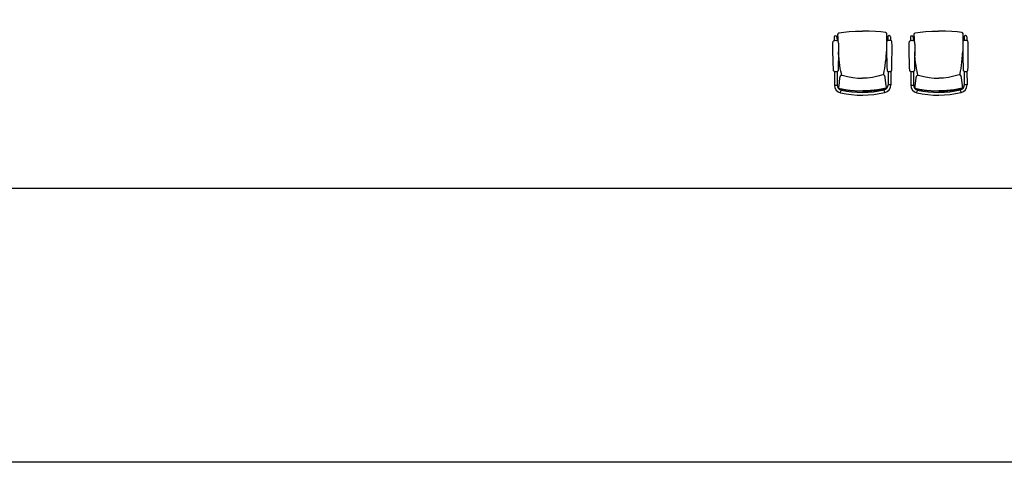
# Model space of a CAD drawing. Header units: millimetres. Extents: x 391350 to 515311, y -283575 to -199836.
# Tile 43 of 102: x 433854 to 443539, y -239526 to -235169. Entities that reach past the tile are written whole.
import ezdxf

# ---------------------------------------------------------------- set-up
doc = ezdxf.new("R2010")
doc.units = ezdxf.units.MM

msp = doc.modelspace()

# ---------------------------------------------------------------- linework, layer by layer
at = {"color": 0}
for p, q in [((441866.5, -235341.6, 0.3), (441866.7, -235377.1, 0.3)), ((441893.2, -235341.5, 0.3), (441893.4, -235376.9, 0.3)), ((441902.7, -235326.9, 0.3), (441902.7, -235322.5, 0.3)), ((441902.7, -235333.2, 0.3), (441902.7, -235326.9, 0.3)), ((441902.7, -235334.7, 0.3), (441902.7, -235327.4, 0.3)), ((441902.7, -235334.6, 0.3), (441902.7, -235333.2, 0.3)), ((441902.7, -235350.6, 0.3), (441902.7, -235334.6, 0.3)), ((441913.8, -235298.7, 0.3), (441913.8, -235298.7, 0.3)), ((442372.5, -235296.5, 0.3), (442372.5, -235296.5, 0.3)), ((442383.8, -235324.6, 0.3), (442383.7, -235320.2, 0.3)), ((442383.9, -235330.9, 0.3), (442383.8, -235324.6, 0.3)), ((442383.9, -235332.4, 0.3), (442383.8, -235325.1, 0.3)), ((442383.9, -235332.3, 0.3), (442383.9, -235330.9, 0.3)), ((442384, -235348.3, 0.3), (442383.9, -235332.3, 0.3)), ((442393.5, -235339.1, 0.3), (442393.6, -235374.5, 0.3)), ((442420.2, -235339, 0.3), (442420.3, -235374.4, 0.3)), ((442616.5, -235341.6, 0.3), (442616.7, -235377.1, 0.3)), ((442643.2, -235341.5, 0.3), (442643.4, -235376.9, 0.3)), ((442652.7, -235326.9, 0.3), (442652.7, -235322.5, 0.3)), ((442652.7, -235333.2, 0.3), (442652.7, -235326.9, 0.3)), ((442652.7, -235334.7, 0.3), (442652.7, -235327.4, 0.3)), ((442652.7, -235334.6, 0.3), (442652.7, -235333.2, 0.3)), ((442652.7, -235350.6, 0.3), (442652.7, -235334.6, 0.3)), ((442663.8, -235298.7, 0.3), (442663.8, -235298.7, 0.3)), ((443122.5, -235296.5, 0.3), (443122.5, -235296.5, 0.3)), ((443133.8, -235324.6, 0.3), (443133.7, -235320.2, 0.3)), ((443133.9, -235330.9, 0.3), (443133.8, -235324.6, 0.3)), ((443133.9, -235332.4, 0.3), (443133.8, -235325.1, 0.3)), ((443133.9, -235332.3, 0.3), (443133.9, -235330.9, 0.3)), ((443134, -235348.3, 0.3), (443133.9, -235332.3, 0.3)), ((443143.5, -235339.1, 0.3), (443143.6, -235374.5, 0.3)), ((443170.2, -235339, 0.3), (443170.3, -235374.4, 0.3)), ((441909.4, -235510, 0.3), (441907.7, -235485.1, 0.3)), ((442378.9, -235507.8, 0.3), (442380.3, -235482.8, 0.3)), ((442659.4, -235510, 0.3), (442657.7, -235485.1, 0.3)), ((443128.9, -235507.8, 0.3), (443130.3, -235482.8, 0.3)), ((441862.7, -235676.9, 0.3), (441862.7, -235676.9, 0.3)), ((441868.1, -235679.9, 0.3), (441868.7, -235813.5, 0.3)), ((441894.8, -235679.7, 0.3), (441894.9, -235711.6, 0.3)), ((441894.9, -235711.6, 0.3), (441895.4, -235813.4, 0.3)), ((441900.2, -235676.7, 0.3), (441900.2, -235676.7, 0.3)), ((441939.1, -235711.1, 0.3), (441939.2, -235711.8, 0.3)), ((441939.8, -235713.9, 0.3), (441939.2, -235711.8, 0.3)), ((441945.4, -235714.2, 0.3), (441945.4, -235714.2, 0.3)), ((442344.8, -235712.3, 0.3), (442344.8, -235712.3, 0.3)), ((442350.5, -235712, 0.3), (442351, -235709.9, 0.3)), ((442351.1, -235709.2, 0.3), (442351, -235709.9, 0.3)), ((442389.6, -235674.4, 0.3), (442389.6, -235674.4, 0.3)), ((442395.1, -235677.4, 0.3), (442395.2, -235709.2, 0.3)), ((442395.2, -235709.2, 0.3), (442395.7, -235811, 0.3)), ((442421.8, -235677.2, 0.3), (442422.4, -235810.9, 0.3)), ((442427.2, -235674.2, 0.3), (442427.2, -235674.2, 0.3)), ((442612.7, -235676.9, 0.3), (442612.7, -235676.9, 0.3)), ((442618.1, -235679.9, 0.3), (442618.7, -235813.5, 0.3)), ((442644.8, -235679.7, 0.3), (442644.9, -235711.6, 0.3)), ((442644.9, -235711.6, 0.3), (442645.4, -235813.4, 0.3)), ((442650.2, -235676.7, 0.3), (442650.2, -235676.7, 0.3)), ((442689.1, -235711.1, 0.3), (442689.2, -235711.8, 0.3)), ((442689.8, -235713.9, 0.3), (442689.2, -235711.8, 0.3)), ((442695.4, -235714.2, 0.3), (442695.4, -235714.2, 0.3)), ((443094.8, -235712.3, 0.3), (443094.8, -235712.3, 0.3)), ((443100.5, -235712, 0.3), (443101, -235709.9, 0.3)), ((443101.1, -235709.2, 0.3), (443101, -235709.9, 0.3)), ((443139.6, -235674.4, 0.3), (443139.6, -235674.4, 0.3)), ((443145.1, -235677.4, 0.3), (443145.2, -235709.2, 0.3)), ((443145.2, -235709.2, 0.3), (443145.7, -235811, 0.3)), ((443171.8, -235677.2, 0.3), (443172.4, -235810.9, 0.3)), ((443177.2, -235674.2, 0.3), (443177.2, -235674.2, 0.3)), ((441868.7, -235813.5, 0.3), (441895.4, -235813.4, 0.3)), ((442378.6, -235840.7, 0.3), (442378.9, -235831.7, 0.3)), ((442422.4, -235810.9, 0.3), (442395.7, -235811, 0.3)), ((442618.7, -235813.5, 0.3), (442645.4, -235813.4, 0.3)), ((443128.6, -235840.7, 0.3), (443128.9, -235831.7, 0.3)), ((443172.4, -235810.9, 0.3), (443145.7, -235811, 0.3)), ((441912.8, -235842.9, 0.3), (441912.4, -235833.9, 0.3)), ((441912.8, -235843.4, 0.3), (441912.8, -235842.9, 0.3)), ((441913.4, -235845.1, 0.3), (441912.8, -235843.4, 0.3)), ((441914.4, -235846.6, 0.3), (441913.4, -235845.1, 0.3)), ((441915.8, -235847.8, 0.3), (441914.4, -235846.6, 0.3)), ((441924.8, -235851.4, 0.3), (441924.8, -235851.4, 0.3)), ((441928.5, -235888, 0.3), (441934.4, -235861.9, 0.3)), ((442363.3, -235885.9, 0.3), (442357.2, -235859.9, 0.3)), ((442366.8, -235849.3, 0.3), (442366.8, -235849.3, 0.3)), ((442375.7, -235845.6, 0.3), (442377, -235844.4, 0.3)), ((442377, -235844.4, 0.3), (442378.1, -235842.9, 0.3)), ((442378.1, -235842.9, 0.3), (442378.6, -235841.1, 0.3)), ((442378.6, -235841.1, 0.3), (442378.6, -235840.7, 0.3)), ((442662.8, -235842.9, 0.3), (442662.4, -235833.9, 0.3)), ((442662.8, -235843.4, 0.3), (442662.8, -235842.9, 0.3)), ((442663.4, -235845.1, 0.3), (442662.8, -235843.4, 0.3)), ((442664.4, -235846.6, 0.3), (442663.4, -235845.1, 0.3)), ((442665.8, -235847.8, 0.3), (442664.4, -235846.6, 0.3)), ((442674.8, -235851.4, 0.3), (442674.8, -235851.4, 0.3)), ((442678.5, -235888, 0.3), (442684.4, -235861.9, 0.3)), ((443113.3, -235885.9, 0.3), (443107.2, -235859.9, 0.3)), ((443116.8, -235849.3, 0.3), (443116.8, -235849.3, 0.3)), ((443125.7, -235845.6, 0.3), (443127, -235844.4, 0.3)), ((443127, -235844.4, 0.3), (443128.1, -235842.9, 0.3)), ((443128.1, -235842.9, 0.3), (443128.6, -235841.1, 0.3)), ((443128.6, -235841.1, 0.3), (443128.6, -235840.7, 0.3)), ((445120, -236830.8), (432595.1, -236830.8))]:
    msp.add_line(p, q, dxfattribs=at)
msp.add_lwpolyline([(391350.4, -204650.4), (449972.7, -204650.4), (449972.7, -239525.6), (391350.4, -239525.6)], close=True, dxfattribs=at)
at = {"color": 0, "elevation": 0.3}
for points in [[(441902.7, -235322.5), (441902.8, -235320.7), (441902.8, -235319), (441902.8, -235317.4), (441902.8, -235315.9), (441902.9, -235314.5), (441902.9, -235313.2), (441903, -235311.9), (441903.1, -235310.8), (441903.3, -235309.5), (441903.6, -235308.2), (441904.1, -235306.7), (441904.7, -235305.3), (441905.6, -235303.9), (441906.7, -235302.6), (441908.1, -235301.3), (441909.6, -235300.3), (441911.4, -235299.4), (441913.4, -235298.8), (441913.8, -235298.7)], [(441913.8, -235298.7), (441961, -235291.7), (442014.6, -235286.7), (442074.8, -235283.2), (442143.1, -235281.7)], [(442372.5, -235296.5), (442325.2, -235290), (442271.6, -235285.4), (442211.3, -235282.6), (442143.1, -235281.7)], [(442383.7, -235320.2), (442383.7, -235318.4), (442383.7, -235316.7), (442383.6, -235315.1), (442383.6, -235313.6), (442383.5, -235312.2), (442383.5, -235310.9), (442383.4, -235309.7), (442383.3, -235308.5), (442383.1, -235307.2), (442382.8, -235305.9), (442382.3, -235304.5), (442381.6, -235303), (442380.7, -235301.7), (442379.6, -235300.3), (442378.2, -235299.1), (442376.6, -235298), (442374.8, -235297.2), (442372.8, -235296.6), (442372.5, -235296.5)], [(442652.7, -235322.5), (442652.8, -235320.7), (442652.8, -235319), (442652.8, -235317.4), (442652.8, -235315.9), (442652.9, -235314.5), (442652.9, -235313.2), (442653, -235311.9), (442653.1, -235310.8), (442653.3, -235309.5), (442653.6, -235308.2), (442654.1, -235306.7), (442654.7, -235305.3), (442655.6, -235303.9), (442656.7, -235302.6), (442658.1, -235301.3), (442659.6, -235300.3), (442661.4, -235299.4), (442663.4, -235298.8), (442663.8, -235298.7)], [(442663.8, -235298.7), (442711, -235291.7), (442764.6, -235286.7), (442824.8, -235283.2), (442893.1, -235281.7)], [(443122.5, -235296.5), (443075.2, -235290), (443021.6, -235285.4), (442961.3, -235282.6), (442893.1, -235281.7)], [(443133.7, -235320.2), (443133.7, -235318.4), (443133.7, -235316.7), (443133.6, -235315.1), (443133.6, -235313.6), (443133.5, -235312.2), (443133.5, -235310.9), (443133.4, -235309.7), (443133.3, -235308.5), (443133.1, -235307.2), (443132.8, -235305.9), (443132.3, -235304.5), (443131.6, -235303), (443130.7, -235301.7), (443129.6, -235300.3), (443128.2, -235299.1), (443126.6, -235298), (443124.8, -235297.2), (443122.8, -235296.6), (443122.5, -235296.5)], [(441858.3, -235668.8), (441857.4, -235638.4), (441856.5, -235610), (441855.7, -235583.8), (441855, -235559.6), (441854.5, -235537.1), (441854, -235516.1), (441853.5, -235496.3), (441853.2, -235477.7), (441852.9, -235460.2), (441852.6, -235443.6), (441852.5, -235428.2), (441852.7, -235414.6), (441853.2, -235403.2), (441854, -235394.1), (441855.2, -235386.9), (441857.1, -235381.3)], [(441903.2, -235381.8), (441903, -235373.1), (441902.7, -235350.6)], [(441902.9, -235381.1), (441904.9, -235386.6), (441906.2, -235393.8), (441907, -235402.9), (441907.6, -235414.3), (441907.9, -235427.9), (441908, -235443.3), (441907.9, -235459.8), (441907.8, -235477.4), (441907.6, -235496), (441907.4, -235515.8), (441907.1, -235536.8), (441906.7, -235559.3), (441906.3, -235583.5), (441905.7, -235609.7), (441905.1, -235638.1), (441904.5, -235668.6)], [(442384.1, -235378.8), (442382.2, -235384.4), (442381, -235391.6), (442380.2, -235400.7), (442379.7, -235412), (442379.5, -235425.7), (442379.6, -235441.1), (442379.8, -235457.6), (442380.2, -235475.2), (442380.5, -235493.7), (442381, -235513.5), (442381.5, -235534.5), (442382, -235557.1), (442382.7, -235581.3), (442383.5, -235607.4), (442384.4, -235635.9), (442385.3, -235666.3)], [(442383.9, -235379.5), (442384, -235370.8), (442384, -235348.3)], [(442431.5, -235666.1), (442432.1, -235635.7), (442432.7, -235607.2), (442433.2, -235581.1), (442433.7, -235556.9), (442434.1, -235534.4), (442434.4, -235513.3), (442434.6, -235493.6), (442434.8, -235475), (442434.9, -235457.4), (442435, -235440.8), (442434.9, -235425.5), (442434.6, -235411.8), (442434, -235400.4), (442433.2, -235391.4), (442431.9, -235384.1), (442429.9, -235378.6)], [(442608.3, -235668.8), (442607.4, -235638.4), (442606.5, -235610), (442605.7, -235583.8), (442605, -235559.6), (442604.5, -235537.1), (442604, -235516.1), (442603.5, -235496.3), (442603.2, -235477.7), (442602.9, -235460.2), (442602.6, -235443.6), (442602.5, -235428.2), (442602.7, -235414.6), (442603.2, -235403.2), (442604, -235394.1), (442605.2, -235386.9), (442607.1, -235381.3)], [(442653.2, -235381.8), (442653, -235373.1), (442652.7, -235350.6)], [(442652.9, -235381.1), (442654.9, -235386.6), (442656.2, -235393.8), (442657, -235402.9), (442657.6, -235414.3), (442657.9, -235427.9), (442658, -235443.3), (442657.9, -235459.8), (442657.8, -235477.4), (442657.6, -235496), (442657.4, -235515.8), (442657.1, -235536.8), (442656.7, -235559.3), (442656.3, -235583.5), (442655.7, -235609.7), (442655.1, -235638.1), (442654.5, -235668.6)], [(443134.1, -235378.8), (443132.2, -235384.4), (443131, -235391.6), (443130.2, -235400.7), (443129.7, -235412), (443129.5, -235425.7), (443129.6, -235441.1), (443129.8, -235457.6), (443130.2, -235475.2), (443130.5, -235493.7), (443131, -235513.5), (443131.5, -235534.5), (443132, -235557.1), (443132.7, -235581.3), (443133.5, -235607.4), (443134.4, -235635.9), (443135.3, -235666.3)], [(443133.9, -235379.5), (443134, -235370.8), (443134, -235348.3)], [(443181.5, -235666.1), (443182.1, -235635.7), (443182.7, -235607.2), (443183.2, -235581.1), (443183.7, -235556.9), (443184.1, -235534.4), (443184.4, -235513.3), (443184.6, -235493.6), (443184.8, -235475), (443184.9, -235457.4), (443185, -235440.8), (443184.9, -235425.5), (443184.6, -235411.8), (443184, -235400.4), (443183.2, -235391.4), (443181.9, -235384.1), (443179.9, -235378.6)], [(441939.1, -235711.1), (441936.4, -235700.1), (441931.1, -235676.2), (441926.1, -235649.9), (441921.4, -235621.3), (441917.1, -235590.3), (441913.3, -235556.7), (441910.1, -235519.9), (441909.4, -235510)], [(442351.1, -235709.2), (442353.7, -235698.1), (442358.8, -235674.1), (442363.5, -235647.8), (442368, -235619.2), (442372, -235588.1), (442375.4, -235554.5), (442378.3, -235517.7), (442378.9, -235507.8)], [(442689.1, -235711.1), (442686.4, -235700.1), (442681.1, -235676.2), (442676.1, -235649.9), (442671.4, -235621.3), (442667.1, -235590.3), (442663.3, -235556.7), (442660.1, -235519.9), (442659.4, -235510)], [(443101.1, -235709.2), (443103.7, -235698.1), (443108.8, -235674.1), (443113.5, -235647.8), (443118, -235619.2), (443122, -235588.1), (443125.4, -235554.5), (443128.3, -235517.7), (443128.9, -235507.8)], [(441862.7, -235676.9), (441861.2, -235675.7), (441859.5, -235673.4), (441858.5, -235670.8), (441858.3, -235668.8)], [(441900.2, -235676.7), (441895.7, -235679.4), (441890.2, -235681.5), (441884.4, -235682.6), (441878.6, -235682.6), (441872.8, -235681.6), (441867.2, -235679.6), (441862.7, -235676.9)], [(441904.5, -235668.6), (441904.3, -235670.5), (441903.3, -235673.1), (441901.7, -235675.4), (441900.2, -235676.7)], [(441922, -235743.4), (441922.8, -235739.3), (441923.7, -235735.5), (441924.6, -235732.1), (441925.6, -235728.9), (441926.7, -235726), (441927.9, -235723.3), (441929.3, -235720.7), (441931.3, -235718.2), (441934.2, -235715.8), (441938.2, -235714), (441942.8, -235713.7), (441945.4, -235714.2)], [(441945.4, -235714.2), (441996.5, -235727.8), (442049, -235738), (442099.2, -235743.7), (442145.3, -235745.3)], [(442344.8, -235712.3), (442293.8, -235726.4), (442241.4, -235737.1), (442191.3, -235743.3), (442145.3, -235745.3)], [(442368.5, -235741.3), (442367.6, -235737.2), (442366.7, -235733.4), (442365.8, -235730), (442364.8, -235726.8), (442363.7, -235723.9), (442362.4, -235721.2), (442360.9, -235718.7), (442358.9, -235716.2), (442356, -235713.8), (442352, -235712.1), (442347.4, -235711.7), (442344.8, -235712.3)], [(442385.3, -235666.3), (442385.5, -235668.2), (442386.5, -235670.8), (442388.2, -235673.1), (442389.6, -235674.4)], [(442389.6, -235674.4), (442394.1, -235677), (442399.7, -235679.1), (442405.5, -235680.1), (442411.3, -235680.1), (442417.1, -235679), (442422.7, -235676.9), (442427.2, -235674.2)], [(442427.2, -235674.2), (442428.6, -235673), (442430.3, -235670.7), (442431.3, -235668), (442431.5, -235666.1)], [(442612.7, -235676.9), (442611.2, -235675.7), (442609.5, -235673.4), (442608.5, -235670.8), (442608.3, -235668.8)], [(442650.2, -235676.7), (442645.7, -235679.4), (442640.2, -235681.5), (442634.4, -235682.6), (442628.6, -235682.6), (442622.8, -235681.6), (442617.2, -235679.6), (442612.7, -235676.9)], [(442654.5, -235668.6), (442654.3, -235670.5), (442653.3, -235673.1), (442651.7, -235675.4), (442650.2, -235676.7)], [(442672, -235743.4), (442672.8, -235739.3), (442673.7, -235735.5), (442674.6, -235732.1), (442675.6, -235728.9), (442676.7, -235726), (442677.9, -235723.3), (442679.3, -235720.7), (442681.3, -235718.2), (442684.2, -235715.8), (442688.2, -235714), (442692.8, -235713.7), (442695.4, -235714.2)], [(442695.4, -235714.2), (442746.5, -235727.8), (442799, -235738), (442849.2, -235743.7), (442895.3, -235745.3)], [(443094.8, -235712.3), (443043.8, -235726.4), (442991.4, -235737.1), (442941.3, -235743.3), (442895.3, -235745.3)], [(443118.5, -235741.3), (443117.6, -235737.2), (443116.7, -235733.4), (443115.8, -235730), (443114.8, -235726.8), (443113.7, -235723.9), (443112.4, -235721.2), (443110.9, -235718.7), (443108.9, -235716.2), (443106, -235713.8), (443102, -235712.1), (443097.4, -235711.7), (443094.8, -235712.3)], [(443135.3, -235666.3), (443135.5, -235668.2), (443136.5, -235670.8), (443138.2, -235673.1), (443139.6, -235674.4)], [(443139.6, -235674.4), (443144.1, -235677), (443149.7, -235679.1), (443155.5, -235680.1), (443161.3, -235680.1), (443167.1, -235679), (443172.7, -235676.9), (443177.2, -235674.2)], [(443177.2, -235674.2), (443178.6, -235673), (443180.3, -235670.7), (443181.3, -235668), (443181.5, -235666.1)], [(441912.4, -235833.7), (441913.4, -235819.8), (441922, -235743.4)], [(442378.9, -235831.5), (442377.8, -235817.6), (442368.5, -235741.3)], [(442662.4, -235833.7), (442663.4, -235819.8), (442672, -235743.4)], [(443128.9, -235831.5), (443127.8, -235817.6), (443118.5, -235741.3)], [(441924.8, -235851.4), (441922.5, -235850.8), (441919.8, -235849.8), (441917.6, -235848.9), (441915.8, -235847.8)], [(442145.9, -235873.5), (442085.3, -235872.6), (442027.4, -235868.7), (441973.4, -235861.4), (441924.8, -235851.4)], [(442145.9, -235873.5), (442206.4, -235872), (442264.3, -235867.5), (442318.2, -235859.8), (442366.8, -235849.3)], [(442366.8, -235849.3), (442369, -235848.6), (442371.7, -235847.7), (442373.9, -235846.7), (442375.7, -235845.6)], [(442674.8, -235851.4), (442672.5, -235850.8), (442669.8, -235849.8), (442667.6, -235848.9), (442665.8, -235847.8)], [(442895.9, -235873.5), (442835.3, -235872.6), (442777.4, -235868.7), (442723.4, -235861.4), (442674.8, -235851.4)], [(442895.9, -235873.5), (442956.4, -235872), (443014.3, -235867.5), (443068.2, -235859.8), (443116.8, -235849.3)], [(443116.8, -235849.3), (443119, -235848.6), (443121.7, -235847.7), (443123.9, -235846.7), (443125.7, -235845.6)]]:
    msp.add_lwpolyline(points, dxfattribs=at)
at = {"color": 0}
for centre, radius, start, end in [((441879.8, -235341.6, 0.3), 13.3, 0.27255, 180.27255), ((442406.8, -235339.1, 0.3), 13.3, 0.27255, 180.27255), ((442629.8, -235341.6, 0.3), 13.3, 0.27255, 180.27255), ((443156.8, -235339.1, 0.3), 13.3, 0.27255, 180.27255), ((441880.2, -235420.5, 0.3), 45.5, 59.73655, 120.46274), ((442407.2, -235418, 0.3), 45.5, 60.08236, 120.80855), ((442630.2, -235420.5, 0.3), 45.5, 59.73655, 120.46274), ((443157.2, -235418, 0.3), 45.5, 60.08236, 120.80855), ((441945.4, -235813.1, 0.3), 76.7, 180.27255, 257.27628), ((441945.4, -235813.1, 0.3), 50, 180.27255, 257.27628), ((442345.7, -235811.2, 0.3), 50, 283.26882, 0.27255), ((442345.7, -235811.2, 0.3), 76.7, 283.26882, 0.27255), ((442695.4, -235813.1, 0.3), 76.7, 180.27255, 257.27628), ((442695.4, -235813.1, 0.3), 50, 180.27255, 257.27628), ((443095.7, -235811.2, 0.3), 50, 283.26882, 0.27255), ((443095.7, -235811.2, 0.3), 76.7, 283.26882, 0.27255), ((442141.5, -234945, 0.3), 966.7, 257.27628, 283.26882), ((442141.5, -234945, 0.3), 940, 257.27628, 283.26882), ((442891.5, -234945, 0.3), 966.7, 257.27628, 283.26882), ((442891.5, -234945, 0.3), 940, 257.27628, 283.26882)]:
    msp.add_arc(centre, radius, start, end, dxfattribs=at)
for points, start_tangent, end_tangent in [([(441902.7, -235327.4, 0.3), (441902.7, -235324.3, 0.3), (441902.7, -235323, 0.3)], (-0.000749, 1), (0.004128, 0.999991)), ([(441902.7, -235334.7, 0.3), (441902.7, -235337.2, 0.3), (441902.7, -235346.5, 0.3), (441902.7, -235355.1, 0.3), (441902.8, -235363, 0.3), (441902.9, -235370.1, 0.3), (441903, -235376.4, 0.3), (441903.1, -235381.1, 0.3)], (-0.002717, -0.999996), (0.022665, -0.999743)), ([(442383.8, -235325.1, 0.3), (442383.8, -235322, 0.3), (442383.8, -235320.8, 0.3)], (-0.008765, 0.999962), (-0.013642, 0.999907)), ([(442383.9, -235332.4, 0.3), (442383.9, -235334.9, 0.3), (442384, -235344.2, 0.3), (442384.1, -235352.8, 0.3), (442384.1, -235360.7, 0.3), (442384, -235367.8, 0.3), (442384, -235374.2, 0.3), (442383.9, -235378.8, 0.3)], (0.01223, -0.999925), (-0.013153, -0.999913)), ([(442652.7, -235327.4, 0.3), (442652.7, -235324.3, 0.3), (442652.7, -235323, 0.3)], (-0.000749, 1), (0.004128, 0.999991)), ([(442652.7, -235334.7, 0.3), (442652.7, -235337.2, 0.3), (442652.7, -235346.5, 0.3), (442652.7, -235355.1, 0.3), (442652.8, -235363, 0.3), (442652.9, -235370.1, 0.3), (442653, -235376.4, 0.3), (442653.1, -235381.1, 0.3)], (-0.002717, -0.999996), (0.022665, -0.999743)), ([(443133.8, -235325.1, 0.3), (443133.8, -235322, 0.3), (443133.8, -235320.8, 0.3)], (-0.008765, 0.999962), (-0.013642, 0.999907)), ([(443133.9, -235332.4, 0.3), (443133.9, -235334.9, 0.3), (443134, -235344.2, 0.3), (443134.1, -235352.8, 0.3), (443134.1, -235360.7, 0.3), (443134, -235367.8, 0.3), (443134, -235374.2, 0.3), (443133.9, -235378.8, 0.3)], (0.01223, -0.999925), (-0.013153, -0.999913)), ([(441907.7, -235485.2, 0.3), (441908.1, -235491.8, 0.3), (441909, -235505.2, 0.3), (441909.4, -235510, 0.3)], (0.061673, -0.998096), (0.071843, -0.997416)), ([(442380.3, -235482.9, 0.3), (442380, -235489.5, 0.3), (442379.2, -235503, 0.3), (442378.9, -235507.8, 0.3)], (-0.052174, -0.998638), (-0.062351, -0.998054)), ([(442657.7, -235485.2, 0.3), (442658.1, -235491.8, 0.3), (442659, -235505.2, 0.3), (442659.4, -235510, 0.3)], (0.061673, -0.998096), (0.071843, -0.997416)), ([(443130.3, -235482.9, 0.3), (443130, -235489.5, 0.3), (443129.2, -235503, 0.3), (443128.9, -235507.8, 0.3)], (-0.052174, -0.998638), (-0.062351, -0.998054)), ([(441939.2, -235711.8, 0.3), (441939.8, -235713.9, 0.3)], (0.244765, -0.969582), (0.248122, -0.968729)), ([(442349.5, -235706.5, 0.3), (442349.4, -235707, 0.3), (442349.3, -235707.6, 0.3), (442349.3, -235708.1, 0.3), (442349.3, -235708.6, 0.3), (442349.3, -235709.1, 0.3)], (-0.185435, -0.982656), (0.024278, -0.999705)), ([(442349.3, -235709.1, 0.3), (442349.3, -235711.9, 0.3)], (0.023569, -0.999722), (-0.02756, -0.99962)), ([(442351, -235709.9, 0.3), (442350.5, -235712, 0.3)], (-0.23553, -0.971867), (-0.238895, -0.971045)), ([(442689.2, -235711.8, 0.3), (442689.8, -235713.9, 0.3)], (0.244765, -0.969582), (0.248122, -0.968729)), ([(443099.5, -235706.5, 0.3), (443099.4, -235707, 0.3), (443099.3, -235707.6, 0.3), (443099.3, -235708.1, 0.3), (443099.3, -235708.6, 0.3), (443099.3, -235709.1, 0.3)], (-0.185435, -0.982656), (0.024278, -0.999705)), ([(443099.3, -235709.1, 0.3), (443099.3, -235711.9, 0.3)], (0.023569, -0.999722), (-0.02756, -0.99962)), ([(443101, -235709.9, 0.3), (443100.5, -235712, 0.3)], (-0.23553, -0.971867), (-0.238895, -0.971045)), ([(441925, -235848.5, 0.3), (441924.9, -235849, 0.3), (441924.7, -235850.1, 0.3), (441924.6, -235850.9, 0.3), (441924.7, -235851.3, 0.3), (441924.8, -235851.3, 0.3)], (-0.193597, -0.981081), (0.999571, 0.029293)), ([(441925.2, -235847.6, 0.3), (441925, -235848.5, 0.3)], (-0.217704, -0.976015), (-0.193597, -0.981081)), ([(441925.2, -235847.6, 0.3), (441932.2, -235849.3, 0.3), (441940, -235851, 0.3), (441948.5, -235852.9, 0.3), (441957.9, -235854.8, 0.3), (441968.4, -235856.7, 0.3), (441980, -235858.7, 0.3), (441992.7, -235860.6, 0.3), (442006.2, -235862.4, 0.3), (442019.8, -235864, 0.3), (442032.9, -235865.3, 0.3), (442044.7, -235866.3, 0.3), (442056.1, -235867.2, 0.3), (442068.1, -235867.9, 0.3), (442081.1, -235868.6, 0.3), (442096, -235869.1, 0.3), (442112.5, -235869.5, 0.3), (442129.7, -235869.6, 0.3), (442145.9, -235869.6, 0.3)], (0.971896, -0.23541), (0.999989, 0.004698)), ([(442366.3, -235845.5, 0.3), (442359.2, -235847.3, 0.3), (442351.5, -235849.1, 0.3), (442343, -235851, 0.3), (442333.6, -235853, 0.3), (442323.2, -235855, 0.3), (442311.6, -235857.1, 0.3), (442298.9, -235859.1, 0.3), (442285.5, -235861.1, 0.3), (442271.8, -235862.8, 0.3), (442258.8, -235864.2, 0.3), (442246.9, -235865.4, 0.3), (442235.5, -235866.3, 0.3), (442223.6, -235867.2, 0.3), (442210.6, -235868, 0.3), (442195.7, -235868.6, 0.3), (442179.2, -235869.2, 0.3), (442162, -235869.5, 0.3), (442145.9, -235869.6, 0.3)], (-0.969613, -0.244646), (-0.999988, -0.004816)), ([(442366.3, -235845.5, 0.3), (442366.5, -235846.4, 0.3)], (0.22698, -0.973899), (0.202922, -0.979195)), ([(442366.5, -235846.4, 0.3), (442366.6, -235846.9, 0.3), (442366.8, -235848, 0.3), (442366.9, -235848.8, 0.3), (442366.8, -235849.2, 0.3), (442366.8, -235849.2, 0.3)], (0.202922, -0.979195), (-0.999804, 0.019782)), ([(442675, -235848.5, 0.3), (442674.9, -235849, 0.3), (442674.7, -235850.1, 0.3), (442674.6, -235850.9, 0.3), (442674.7, -235851.3, 0.3), (442674.8, -235851.3, 0.3)], (-0.193597, -0.981081), (0.999571, 0.029293)), ([(442675.2, -235847.6, 0.3), (442675, -235848.5, 0.3)], (-0.217704, -0.976015), (-0.193597, -0.981081)), ([(442675.2, -235847.6, 0.3), (442682.2, -235849.3, 0.3), (442690, -235851, 0.3), (442698.5, -235852.9, 0.3), (442707.9, -235854.8, 0.3), (442718.4, -235856.7, 0.3), (442730, -235858.7, 0.3), (442742.7, -235860.6, 0.3), (442756.2, -235862.4, 0.3), (442769.8, -235864, 0.3), (442782.9, -235865.3, 0.3), (442794.7, -235866.3, 0.3), (442806.1, -235867.2, 0.3), (442818.1, -235867.9, 0.3), (442831.1, -235868.6, 0.3), (442846, -235869.1, 0.3), (442862.5, -235869.5, 0.3), (442879.7, -235869.6, 0.3), (442895.9, -235869.6, 0.3)], (0.971896, -0.23541), (0.999989, 0.004698)), ([(443116.3, -235845.5, 0.3), (443109.2, -235847.3, 0.3), (443101.5, -235849.1, 0.3), (443093, -235851, 0.3), (443083.6, -235853, 0.3), (443073.2, -235855, 0.3), (443061.6, -235857.1, 0.3), (443048.9, -235859.1, 0.3), (443035.5, -235861.1, 0.3), (443021.8, -235862.8, 0.3), (443008.8, -235864.2, 0.3), (442996.9, -235865.4, 0.3), (442985.5, -235866.3, 0.3), (442973.6, -235867.2, 0.3), (442960.6, -235868, 0.3), (442945.7, -235868.6, 0.3), (442929.2, -235869.2, 0.3), (442912, -235869.5, 0.3), (442895.9, -235869.6, 0.3)], (-0.969613, -0.244646), (-0.999988, -0.004816)), ([(443116.3, -235845.5, 0.3), (443116.5, -235846.4, 0.3)], (0.22698, -0.973899), (0.202922, -0.979195)), ([(443116.5, -235846.4, 0.3), (443116.6, -235846.9, 0.3), (443116.8, -235848, 0.3), (443116.9, -235848.8, 0.3), (443116.8, -235849.2, 0.3), (443116.8, -235849.2, 0.3)], (0.202922, -0.979195), (-0.999804, 0.019782))]:
    msp.add_spline(points, degree=3, dxfattribs=dict(at, start_tangent=start_tangent, end_tangent=end_tangent))

doc.saveas('drawing.dxf')
